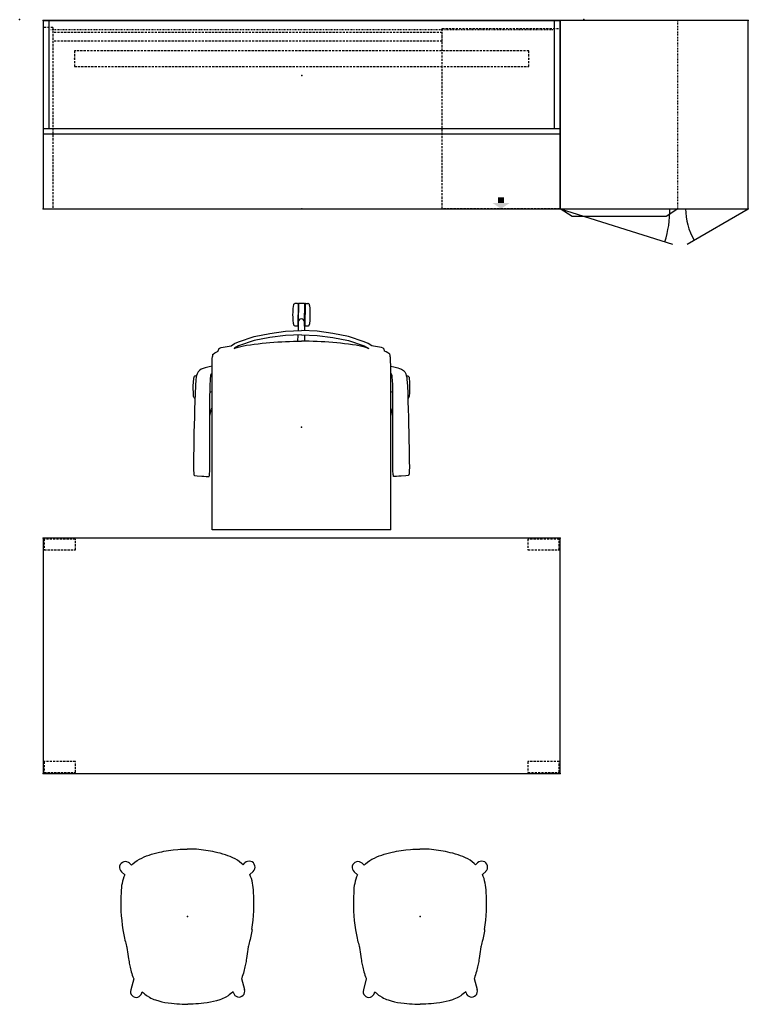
# Model space of a CAD drawing. Header units: inches. Extents: x -435 to -105, y -58 to 70.
# Tile 1 of 256: x -435 to -342, y -56 to 70. Entities that reach past the tile are written whole.
import ezdxf
from ezdxf.enums import TextEntityAlignment as Align

# ---------------------------------------------------------------- set-up
doc = ezdxf.new("R2010")
doc.units = ezdxf.units.IN
doc.header["$LTSCALE"] = 0.285583
doc.header["$MEASUREMENT"] = 0
doc.linetypes.add('DASHEDX2', pattern=[1.5, 1, -0.5])
doc.linetypes.add('HIDDEN', pattern=[0.375, 0.25, -0.125])
for name, color, linetype in [('A-FURN-HAWORTH-ATT', 7, 'Continuous'), ('A-FURN-P-FILE', 20, 'Continuous'), ('A-FURN-P-FREE', 3, 'Continuous'), ('A-FURN-P-LITE', 4, 'Continuous'), ('A-FURN-P-ORGN', 86, 'Continuous'), ('A-FURN-P-ORGN-TEXT3', 86, 'Continuous'), ('A-FURN-P-SEAT', 12, 'Continuous'), ('A-FURN-P-TABLE', 3, 'Continuous'), ('PSATTR', 7, 'Continuous')]:
    doc.layers.add(name, color=color, linetype=linetype)
doc.styles.add('CAD_FNT', font='TXT.SHX', dxfattribs={"height": 1})

# ---------------------------------------------------------------- blocks, each defined once
blk = doc.blocks.new('JDSL-2466-FA-2D')
at = {"layer": 'A-FURN-P-FREE', "linetype": 'Continuous'}
for p, q in [((0, 0), (0, -24)), ((66, 0), (0, 0)), ((66, -24), (66, 0)), ((0, -24), (66, -24))]:
    blk.add_line(p, q, dxfattribs=at)
at = {"layer": 'A-FURN-P-FREE', "linetype": 'DASHEDX2'}
for p, q in [((1.25, -0.88), (0, -0.88)), ((1.25, -0.88), (1.25, -24)), ((50.94, -1.51), (1.25, -1.51)), ((50.94, -2.64), (50.94, -1.51)), ((50.94, -2.64), (1.25, -2.64))]:
    blk.add_line(p, q, dxfattribs=at)
at = {"layer": 'A-FURN-P-FREE'}
for p in [(0, 0), (0, 0), (66, 0), (0, -24), (33, -24), (58.44, -24), (66, -24)]:
    blk.add_point(p, dxfattribs=at)
for points in [[(58.07, -22.55), (58.8, -22.55), (58.07, -23.27), (58.8, -23.27)], [(57.35, -23.27), (58.44, -24), (59.53, -23.27)]]:
    blk.add_solid(points, dxfattribs=at)
at = {"layer": 'PSATTR', "flags": 1}
for tag in ['PSON', 'PSMC', 'PSDH', 'PSPN', 'PSQT', 'PSEC', 'PST5', 'PST4', 'PST3', 'PST2', 'PST1']:
    blk.add_attdef(tag, text='', height=1, dxfattribs=at).set_placement((0, 0), align=Align.TOP_CENTER)
blk = doc.blocks.new('JUFL-3366-2D')
at = {"layer": 'A-FURN-P-FREE', "linetype": 'Continuous'}
for points in [[(0.03, 0), (65.97, 0)], [(0.03, -14.49), (0.03, 0)], [(0.78, -13.82), (0.78, 0)], [(65.22, 0), (65.22, -13.82)], [(65.97, 0), (65.97, -14.49)], [(65.97, -13.82), (0.03, -13.82)], [(65.97, -14.49), (0.03, -14.49)]]:
    blk.add_lwpolyline(points, dxfattribs=at)
at = {"layer": 'A-FURN-P-FREE'}
for p in [(0, 0), (66, 0), (33, -7)]:
    blk.add_point(p, dxfattribs=at)
at = {"layer": 'PSATTR', "flags": 1}
for tag in ['PSON', 'PSMC', 'PSDH', 'PSPN', 'PSQT', 'PSEC', 'PST5', 'PST4', 'PST3', 'PST2', 'PST1']:
    blk.add_attdef(tag, text='', height=1, dxfattribs=at).set_placement((0, 0), align=Align.TOP_CENTER)
blk = doc.blocks.new('LUTS-0058-2D')
at = {"layer": 'A-FURN-P-LITE', "linetype": 'DASHEDX2'}
for p, q in [((29, 3.125), (-29, 3.125)), ((-29, 3.125), (-29, 1.125)), ((29, 1.125), (29, 3.125)), ((-29, 1.125), (29, 1.125))]:
    blk.add_line(p, q, dxfattribs=at)
at = {"layer": 'A-FURN-P-LITE'}
for p in [(-36, 7.115), (36, 7.115), (-29, 2.125), (29, 2.125), (0, 0)]:
    blk.add_point(p, dxfattribs=at)
at = {"layer": 'PSATTR', "flags": 1}
for tag in ['PSON', 'PSMC', 'PSDH', 'PSPN', 'PSQT', 'PSEC', 'PST5', 'PST4', 'PST3', 'PST2', 'PST1']:
    blk.add_attdef(tag, text='', height=1, dxfattribs=at).set_placement((0, 0), align=Align.TOP_CENTER)
blk = doc.blocks.new('J2HB-24-R-2D')
at = {"layer": 'A-FURN-P-FILE'}
for p, q in [((24, 0), (0, 0)), ((0, 0), (0, -24)), ((24, -24), (24, 0)), ((0, -24), (24, -24)), ((0, -24), (14.31, -28.5)), ((16.21, -28.5), (24, -24))]:
    blk.add_line(p, q, dxfattribs=at)
at = {"layer": 'A-FURN-P-FILE', "linetype": 'HIDDEN'}
blk.add_line((15, -24), (15, 0), dxfattribs=at)
at = {"layer": 'A-FURN-P-FILE', "linetype": 'Continuous'}
blk.add_lwpolyline([(15, -24), (13.5, -25), (1.5, -25), (0, -24)], dxfattribs=at)
at = {"layer": 'A-FURN-P-FILE'}
for centre, radius, start, end in [((0, -24), 14, 342.5424, 0), ((24, -24), 8, 180, 210)]:
    blk.add_arc(centre, radius, start, end, dxfattribs=at)
for p in [(0, 0), (0, 0), (24, 0), (0, -24), (24, -24)]:
    blk.add_point(p, dxfattribs=at)
at = {"layer": 'PSATTR', "flags": 1}
for tag in ['PSON', 'PSMC', 'PSDH', 'PSPN', 'PSQT', 'PSEC', 'PST5', 'PST4', 'PST3', 'PST2', 'PST1']:
    blk.add_attdef(tag, text='', height=1, dxfattribs=at).set_placement((0, 0), align=Align.TOP_CENTER)
blk = doc.blocks.new('TARA-3066-JNPN-2D')
at = {"layer": 'A-FURN-P-TABLE'}
for p, q in [((66, 0), (0, 0)), ((0, 0), (0, -30)), ((66, -30), (66, 0)), ((0, -30), (66, -30))]:
    blk.add_line(p, q, dxfattribs=at)
at = {"layer": 'A-FURN-P-TABLE', "linetype": 'DASHEDX2'}
for p, q in [((0.12, -0.12), (0.12, -1.49)), ((4.12, -0.12), (0.12, -0.12)), ((0.12, -0.12), (0.12, -1.49)), ((4.12, -1.49), (4.12, -0.12)), ((61.88, -0.12), (61.88, -1.49)), ((65.88, -0.12), (61.88, -0.12)), ((65.88, -1.49), (65.88, -0.12)), ((0.12, -1.49), (4.12, -1.49)), ((61.88, -1.49), (65.88, -1.49)), ((0.12, -28.51), (0.12, -29.88)), ((4.12, -28.51), (0.12, -28.51)), ((4.12, -29.88), (4.12, -28.51)), ((61.88, -28.51), (61.88, -29.88)), ((65.88, -28.51), (61.88, -28.51)), ((65.88, -29.88), (65.88, -28.51)), ((0.12, -29.88), (4.12, -29.88)), ((61.88, -29.88), (65.88, -29.88))]:
    blk.add_line(p, q, dxfattribs=at)
at = {"layer": 'A-FURN-P-TABLE'}
for p in [(0, 0), (66, 0), (0, -30), (66, -30)]:
    blk.add_point(p, dxfattribs=at)
at = {"layer": 'A-FURN-HAWORTH-ATT', "flags": 1}
for tag, height, p in [('PSMC', 1, (0, 0)), ('HAWMC', 0.1, (0, 0)), ('HAWPN', 0.1, (0, -0.17)), ('PSPN', 1, (0, -1.67)), ('PSON', 1, (0, -3.33)), ('PSQT', 1, (0, -5)), ('PST1', 1, (0, -6.67)), ('PST2', 1, (0, -8.33)), ('PST3', 1, (0, -10)), ('PSEC', 1, (0, -11.67))]:
    blk.add_attdef(tag, text='', height=height, dxfattribs=at).set_placement(p, align=Align.TOP_CENTER)
blk = doc.blocks.new('JTVS-1866-2D')
at = {"layer": 'A-FURN-P-ORGN', "linetype": 'HIDDEN'}
blk.add_line((65.03, -1.17), (0.97, -1.17), dxfattribs=at)
at = {"layer": 'A-FURN-P-ORGN'}
for p in [(0, 0), (66, 0)]:
    blk.add_point(p, dxfattribs=at)
at = {"layer": 'A-FURN-P-ORGN-TEXT3', "linetype": 'Continuous', "style": 'CAD_FNT', "width": 0.55, "flags": 8}
blk.add_attdef('ITEXT3', text='', height=4, dxfattribs=at).set_placement((65, -2.17), align=Align.TOP_RIGHT)
at = {"layer": 'PSATTR', "flags": 1}
for tag in ['PSON', 'PSMC', 'PSDH', 'PSPN', 'PSQT', 'PSEC', 'PST5', 'PST4', 'PST3', 'PST2', 'PST1']:
    blk.add_attdef(tag, text='', height=1, dxfattribs=at).set_placement((0, 0), align=Align.TOP_CENTER)
blk = doc.blocks.new('JXXX-XX-2D')
at = {"layer": 'A-FURN-P-FILE'}
blk.add_point((0, 0), dxfattribs=at)
blk.add_point((0, 0), dxfattribs=at)
at = {"layer": 'PSATTR', "flags": 1}
for tag in ['PSON', 'PSMC', 'PSDH', 'PSPN', 'PSQT', 'PSEC', 'PST5', 'PST4', 'PST3', 'PST2', 'PST1']:
    blk.add_attdef(tag, text='', height=1, dxfattribs=at).set_placement((0, 0), align=Align.TOP_CENTER)
blk = doc.blocks.new('PED-24-RIGHT-2D')
at = {"layer": 'A-FURN-P-FILE', "linetype": 'DASHEDX2'}
for p, q in [((-15.0625, 23), (-0.0625, 23)), ((-15.0625, 0), (-15.0625, 23)), ((-0.0625, 23), (-0.0625, 0)), ((-0.0625, 0), (-15.0625, 0))]:
    blk.add_line(p, q, dxfattribs=at)
at = {"layer": 'A-FURN-P-FILE'}
for p in [(-15.125, 0), (-7.5625, 0), (0, 0)]:
    blk.add_point(p, dxfattribs=at)
at = {"layer": 'PSATTR', "flags": 1}
for tag in ['PSON', 'PSMC', 'PSDH', 'PSPN', 'PSQT', 'PSEC', 'PST5', 'PST4', 'PST3', 'PST2', 'PST1']:
    blk.add_attdef(tag, text='', height=1, dxfattribs=at).set_placement((0, 0), align=Align.TOP_CENTER)
blk = doc.blocks.new('SE5S-XX-101-2D')
at = {"layer": 'A-FURN-P-SEAT'}
for p, q in [((-6.16, 13.81), (-6.3, 13.78)), ((-5.79, 13.84), (-6.16, 13.81)), ((-5.53, 13.86), (-5.79, 13.84)), ((-5.24, 13.86), (-5.53, 13.86)), ((-5.07, 13.86), (-5.24, 13.86)), ((-4.73, 13.85), (-5.07, 13.86)), ((-4.34, 13.83), (-4.73, 13.85)), ((-3.98, 13.79), (-4.34, 13.83)), ((-7.47, 12.53), (-7.37, 12.79)), ((-7.37, 12.79), (-7.22, 13.02)), ((-7.22, 13.02), (-7.03, 13.19)), ((-7.03, 13.19), (-6.8, 13.31)), ((-6.8, 13.31), (-6.56, 13.38)), ((-6.56, 13.38), (-6.31, 13.44)), ((-6.49, 13.61), (-6.5, 13.54)), ((-6.5, 13.54), (-6.5, 13.39)), ((-6.46, 13.67), (-6.49, 13.61)), ((-6.42, 13.72), (-6.46, 13.67)), ((-6.36, 13.76), (-6.42, 13.72)), ((-6.3, 13.78), (-6.36, 13.76)), ((-6.31, 13.44), (-6.05, 13.46)), ((-6.05, 13.46), (-5.26, 13.53)), ((-5.26, 13.53), (-4.26, 13.57)), ((-4.26, 13.57), (-3.27, 13.6)), ((-3.84, 13.76), (-3.98, 13.79)), ((-3.78, 13.73), (-3.84, 13.76)), ((-3.72, 13.7), (-3.78, 13.73)), ((-3.68, 13.64), (-3.72, 13.7)), ((-3.66, 13.59), (-3.68, 13.64)), ((-3.27, 13.6), (-2.27, 13.63)), ((-2.27, 13.63), (-1.28, 13.66)), ((-1.28, 13.66), (-0.28, 13.68)), ((-0.28, 13.68), (0.71, 13.71)), ((0.71, 13.71), (1.7, 13.73)), ((1.7, 13.73), (2.69, 13.75)), ((2.69, 13.75), (3.69, 13.77)), ((3.69, 13.77), (4.58, 13.77)), ((4.58, 13.77), (4.95, 13.78)), ((4.95, 13.78), (5.22, 13.78)), ((5.22, 13.78), (5.51, 13.77)), ((5.51, 13.77), (5.9, 13.75)), ((5.9, 13.75), (5.95, 13.74)), ((5.95, 13.74), (6.09, 13.71)), ((6.09, 13.71), (6.12, 13.7)), ((6.12, 13.7), (6.14, 13.67)), ((6.14, 13.67), (6.16, 13.64)), ((6.16, 13.64), (6.2, 13.32)), ((6.2, 13.32), (6.26, 12.73)), ((6.26, 12.73), (6.28, 12.44)), ((-9.26, 11.3), (-9.29, 11.29)), ((-9.15, 11.31), (-9.26, 11.3)), ((-8.98, 11.32), (-9.15, 11.31)), ((-8.97, 11.34), (-8.98, 11.33)), ((-8.98, 11.33), (-8.98, 11.32)), ((-8.96, 11.35), (-8.97, 11.35)), ((-8.97, 11.35), (-8.97, 11.34)), ((-8.94, 11.36), (-8.96, 11.35)), ((-8.93, 11.36), (-8.94, 11.36)), ((-8.85, 11.37), (-8.93, 11.36)), ((-8.7, 11.38), (-8.85, 11.37)), ((-8.5, 11.39), (-8.7, 11.38)), ((-8.26, 11.39), (-8.5, 11.39)), ((-7.97, 11.4), (-8.26, 11.39)), ((-7.52, 11.4), (-7.97, 11.4)), ((-7.78, 11.4), (-7.68, 11.79)), ((-7.68, 11.79), (-7.55, 12.29)), ((-7.55, 12.29), (-7.47, 12.53)), ((-7.03, 11.41), (-7.52, 11.4)), ((-5.95, 11.41), (-7.03, 11.41)), ((-6.85, 11.46), (-6.91, 11.41)), ((-6.75, 11.51), (-6.85, 11.46)), ((-6.65, 11.54), (-6.75, 11.51)), ((-6.55, 11.57), (-6.65, 11.54)), ((-6.44, 11.58), (-6.55, 11.57)), ((-6.25, 11.6), (-6.44, 11.58)), ((-6.05, 11.61), (-6.25, 11.6)), ((-5.3, 11.65), (-6.05, 11.61)), ((-4.45, 11.41), (-5.95, 11.41)), ((-3.3, 11.68), (-5.3, 11.65)), ((-4.55, 11.41), (-4.47, 11.61)), ((-4.47, 11.61), (-4.44, 11.66)), ((-0.31, 11.41), (-4.45, 11.41)), ((-1.25, 11.68), (-3.3, 11.68)), ((-2.3, 11.47), (-2.39, 11.41)), ((-1.7, 11.64), (-2.3, 11.47)), ((-1.25, 11.68), (-1.7, 11.64)), ((-0.31, 11.69), (-1.25, 11.68)), ((0.68, 11.69), (-0.31, 11.69)), ((2.55, 11.41), (-0.31, 11.41)), ((1.68, 11.69), (0.68, 11.69)), ((2.67, 11.69), (1.68, 11.69)), ((7.55, 11.41), (2.55, 11.41)), ((3.37, 11.69), (2.67, 11.69)), ((4.75, 11.69), (3.37, 11.69)), ((5.41, 11.69), (4.75, 11.69)), ((5.7, 11.69), (5.41, 11.69)), ((5.88, 11.71), (5.7, 11.69)), ((5.98, 11.72), (5.88, 11.71)), ((6.07, 11.73), (5.98, 11.72)), ((6.16, 11.74), (6.07, 11.73)), ((6.25, 11.76), (6.16, 11.74)), ((6.29, 11.77), (6.25, 11.76)), ((6.28, 12.44), (6.3, 12.14)), ((6.32, 11.81), (6.29, 11.77)), ((6.3, 12.14), (6.32, 11.85)), ((6.32, 11.85), (6.32, 11.81)), ((13.06, 11.41), (7.55, 11.41)), ((13.08, 11.4), (13.06, 11.41)), ((13.09, 11.38), (13.08, 11.4)), ((13.09, 11.35), (13.09, 11.38)), ((13.09, 11.35), (13.09, -11.35)), ((-10.13, 10.23), (-10.33, 9.21)), ((-10.07, 10.43), (-10.13, 10.23)), ((-10.06, 10.44), (-10.07, 10.43)), ((-10.02, 10.49), (-10.06, 10.44)), ((-9.99, 10.52), (-10.02, 10.49)), ((-9.95, 10.55), (-9.99, 10.52)), ((-9.91, 10.56), (-9.95, 10.55)), ((-9.83, 10.58), (-9.91, 10.56)), ((-9.78, 10.6), (-9.83, 10.58)), ((-9.75, 10.61), (-9.78, 10.6)), ((-9.69, 10.62), (-9.75, 10.61)), ((-9.6, 10.81), (-9.69, 10.62)), ((-9.46, 11.05), (-9.6, 10.81)), ((-9.31, 11.27), (-9.46, 11.05)), ((-9.29, 11.29), (-9.31, 11.27)), ((-10.37, 8.97), (-10.64, 8.52)), ((-10.33, 9.21), (-10.37, 8.97)), ((-10.87, 8.02), (-11.53, 6.02)), ((-11.02, 6.02), (-10.34, 8.02)), ((-10.64, 8.52), (-10.87, 8.02)), ((-10.33, 7.55), (-10.43, 7.01)), ((-10.34, 8.02), (-10.05, 8.52)), ((-10.2, 8.09), (-10.33, 7.55)), ((-10.05, 8.49), (-10.2, 8.09)), ((-10.05, 8.52), (-10.01, 8.59)), ((-10.01, 8.59), (-10.05, 8.49)), ((-10.49, 6.51), (-10.57, 6.02)), ((-10.43, 7.01), (-10.49, 6.51)), ((-11.53, 6.02), (-11.95, 4.02)), ((-11.42, 4.02), (-11.02, 6.02)), ((-10.63, 5.51), (-10.69, 5.01)), ((-10.57, 6.02), (-10.63, 5.51)), ((-11.95, 4.02), (-12.21, 2.02)), ((-11.67, 2.02), (-11.42, 4.02)), ((-10.79, 4.02), (-10.82, 3.51)), ((-10.75, 4.51), (-10.79, 4.02)), ((-10.69, 5.01), (-10.75, 4.51)), ((-10.89, 2.51), (-10.91, 2.01)), ((-10.86, 3.01), (-10.89, 2.51)), ((-10.82, 3.51), (-10.86, 3.01)), ((-12.21, 2.02), (-12.3, 0)), ((-11.76, 0), (-11.67, 2.02)), ((-10.92, 1.51), (-10.94, 1.01)), ((-10.91, 2.01), (-10.92, 1.51)), ((-15.75, 0.4), (-15.76, -0.36)), ((-15.74, 0.88), (-15.75, 0.81)), ((-15.75, 0.53), (-15.75, 0.81)), ((-15.75, 0.53), (-15.75, 0.51)), ((-15.75, 0.51), (-15.74, 0.5)), ((-15.73, 0.43), (-15.75, 0.4)), ((-15.71, 0.94), (-15.74, 0.88)), ((-15.74, 0.5), (-15.73, 0.48)), ((-15.73, 0.48), (-15.72, 0.47)), ((-13.4, 0.4), (-15.73, 0.43)), ((-15.72, 0.47), (-15.7, 0.47)), ((-15.67, 0.99), (-15.71, 0.94)), ((-15.7, 0.47), (-12.95, 0.45)), ((-15.61, 1.03), (-15.67, 0.99)), ((-15.55, 1.05), (-15.61, 1.03)), ((-15.41, 1.08), (-15.55, 1.05)), ((-15.21, 1.1), (-15.41, 1.08)), ((-14.96, 1.12), (-15.21, 1.1)), ((-14.57, 1.13), (-14.96, 1.12)), ((-14.32, 1.13), (-14.57, 1.13)), ((-14.16, 1.13), (-14.32, 1.13)), ((-13.95, 1.12), (-14.16, 1.13)), ((-13.59, 1.1), (-13.95, 1.12)), ((-13.22, 1.06), (-13.59, 1.1)), ((-12.28, 0.42), (-13.4, 0.4)), ((-13.09, 1.03), (-13.22, 1.06)), ((-13.03, 1), (-13.09, 1.03)), ((-12.97, 0.97), (-13.03, 1)), ((-12.93, 0.91), (-12.97, 0.97)), ((-12.93, 0.45), (-12.95, 0.45)), ((-12.9, 0.85), (-12.93, 0.91)), ((-12.92, 0.46), (-12.93, 0.45)), ((-12.91, 0.47), (-12.92, 0.46)), ((-12.91, 0.41), (-12.9, 0.51)), ((-12.9, 0.49), (-12.91, 0.47)), ((-12.89, 0.41), (-12.91, 0.41)), ((-12.89, 0.79), (-12.9, 0.85)), ((-12.9, 0.51), (-12.89, 0.79)), ((-12.9, 0.51), (-12.9, 0.49)), ((-12.21, -2.02), (-12.3, 0)), ((-11.76, 0), (-11.67, -2.02)), ((-10.95, 0.45), (-11.74, 0.43)), ((-10.94, 1.01), (-10.95, 0.51)), ((-10.95, 0.51), (-10.95, 0)), ((-10.95, -0.51), (-10.95, 0)), ((-15.76, -0.36), (-15.74, -0.39)), ((-15.76, -0.47), (-15.75, -0.46)), ((-15.76, -0.49), (-15.76, -0.47)), ((-15.76, -0.49), (-15.76, -0.77)), ((-15.76, -0.77), (-15.75, -0.84)), ((-15.75, -0.46), (-15.74, -0.44)), ((-15.75, -0.84), (-15.73, -0.9)), ((-15.74, -0.39), (-13.39, -0.4)), ((-15.74, -0.44), (-15.72, -0.43)), ((-15.73, -0.9), (-15.68, -0.95)), ((-15.72, -0.43), (-15.71, -0.43)), ((-15.71, -0.43), (-12.96, -0.45)), ((-15.68, -0.95), (-15.63, -0.99)), ((-15.63, -0.99), (-15.57, -1.01)), ((-15.57, -1.01), (-15.43, -1.05)), ((-15.43, -1.05), (-15.07, -1.08)), ((-15.07, -1.08), (-14.61, -1.11)), ((-14.61, -1.11), (-14.34, -1.12)), ((-14.34, -1.12), (-13.98, -1.11)), ((-13.98, -1.11), (-13.6, -1.1)), ((-13.6, -1.1), (-13.24, -1.07)), ((-13.39, -0.4), (-12.28, -0.42)), ((-13.24, -1.07), (-13.11, -1.03)), ((-13.11, -1.03), (-13.04, -1.01)), ((-13.04, -1.01), (-12.99, -0.97)), ((-12.99, -0.97), (-12.95, -0.92)), ((-12.96, -0.45), (-12.94, -0.46)), ((-12.95, -0.92), (-12.92, -0.86)), ((-12.94, -0.46), (-12.92, -0.47)), ((-12.92, -0.47), (-12.91, -0.48)), ((-12.92, -0.86), (-12.91, -0.8)), ((-12.91, -0.48), (-12.91, -0.5)), ((-12.91, -0.5), (-12.9, -0.51)), ((-12.91, -0.8), (-12.9, -0.51)), ((-12.9, -0.51), (-12.9, -0.41)), ((-10.95, -0.45), (-11.74, -0.43)), ((-10.94, -1.01), (-10.95, -0.51)), ((-10.92, -1.51), (-10.94, -1.01)), ((-11.95, -4.02), (-12.21, -2.02)), ((-11.67, -2.02), (-11.42, -4.02)), ((-10.91, -2.01), (-10.92, -1.51)), ((-10.89, -2.51), (-10.91, -2.01)), ((-10.86, -3.01), (-10.89, -2.51)), ((-10.82, -3.51), (-10.86, -3.01)), ((-10.79, -4.02), (-10.82, -3.51)), ((-11.53, -6.02), (-11.95, -4.02)), ((-11.42, -4.02), (-11.02, -6.02)), ((-10.75, -4.51), (-10.79, -4.02)), ((-10.69, -5.01), (-10.75, -4.51)), ((-10.63, -5.51), (-10.69, -5.01)), ((-10.87, -8.02), (-11.53, -6.02)), ((-11.02, -6.02), (-10.34, -8.02)), ((-10.57, -6.02), (-10.63, -5.51)), ((-10.49, -6.51), (-10.57, -6.02)), ((-10.43, -7.01), (-10.49, -6.51)), ((-10.33, -7.55), (-10.43, -7.01)), ((-10.64, -8.52), (-10.87, -8.02)), ((-10.37, -8.97), (-10.64, -8.52)), ((-10.34, -8.02), (-10.05, -8.52)), ((-10.2, -8.09), (-10.33, -7.55)), ((-10.05, -8.49), (-10.2, -8.09)), ((-10.01, -8.59), (-10.05, -8.49)), ((-10.05, -8.52), (-10.01, -8.59)), ((-10.33, -9.21), (-10.37, -8.97)), ((-10.13, -10.23), (-10.33, -9.21)), ((-10.07, -10.43), (-10.13, -10.23)), ((-10.06, -10.44), (-10.07, -10.43)), ((-10.02, -10.49), (-10.06, -10.44)), ((-9.99, -10.52), (-10.02, -10.49)), ((-9.95, -10.55), (-9.99, -10.52)), ((-9.91, -10.56), (-9.95, -10.55)), ((-9.83, -10.58), (-9.91, -10.56)), ((-9.78, -10.6), (-9.83, -10.58)), ((-9.75, -10.61), (-9.78, -10.6)), ((-9.69, -10.62), (-9.75, -10.61)), ((-9.6, -10.81), (-9.69, -10.62)), ((-9.46, -11.05), (-9.6, -10.81)), ((-9.31, -11.27), (-9.46, -11.05)), ((-9.29, -11.29), (-9.31, -11.27)), ((-9.26, -11.3), (-9.29, -11.29)), ((-9.15, -11.31), (-9.26, -11.3)), ((-8.98, -11.32), (-9.15, -11.31)), ((-8.98, -11.33), (-8.98, -11.32)), ((-8.97, -11.34), (-8.98, -11.33)), ((-8.97, -11.35), (-8.97, -11.34)), ((-8.96, -11.35), (-8.97, -11.35)), ((-8.94, -11.36), (-8.96, -11.35)), ((-8.93, -11.36), (-8.94, -11.36)), ((-8.85, -11.37), (-8.93, -11.36)), ((-8.7, -11.38), (-8.85, -11.37)), ((-8.5, -11.39), (-8.7, -11.38)), ((-8.26, -11.39), (-8.5, -11.39)), ((-7.97, -11.4), (-8.26, -11.39)), ((-7.52, -11.4), (-7.97, -11.4)), ((-7.78, -11.4), (-7.68, -11.79)), ((-7.68, -11.79), (-7.55, -12.29)), ((-7.55, -12.29), (-7.47, -12.53)), ((-7.03, -11.41), (-7.52, -11.4)), ((-7.47, -12.53), (-7.37, -12.79)), ((-5.95, -11.41), (-7.03, -11.41)), ((-6.85, -11.46), (-6.91, -11.41)), ((-6.75, -11.51), (-6.85, -11.46)), ((-6.65, -11.54), (-6.75, -11.51)), ((-6.55, -11.57), (-6.65, -11.54)), ((-6.44, -11.58), (-6.55, -11.57)), ((-6.25, -11.6), (-6.44, -11.58)), ((-6.05, -11.61), (-6.25, -11.6)), ((-5.3, -11.65), (-6.05, -11.61)), ((-4.45, -11.41), (-5.95, -11.41)), ((-3.3, -11.68), (-5.3, -11.65)), ((-4.55, -11.41), (-4.47, -11.61)), ((-4.47, -11.61), (-4.44, -11.66)), ((-0.31, -11.41), (-4.45, -11.41)), ((-1.25, -11.68), (-3.3, -11.68)), ((-2.3, -11.47), (-2.39, -11.41)), ((-1.7, -11.64), (-2.3, -11.47)), ((-1.25, -11.68), (-1.7, -11.64)), ((-0.31, -11.69), (-1.25, -11.68)), ((2.55, -11.41), (-0.31, -11.41)), ((0.68, -11.69), (-0.31, -11.69)), ((1.68, -11.69), (0.68, -11.69)), ((2.67, -11.69), (1.68, -11.69)), ((7.55, -11.41), (2.55, -11.41)), ((3.37, -11.69), (2.67, -11.69)), ((4.75, -11.69), (3.37, -11.69)), ((5.41, -11.69), (4.75, -11.69)), ((5.7, -11.69), (5.41, -11.69)), ((5.88, -11.71), (5.7, -11.69)), ((5.98, -11.72), (5.88, -11.71)), ((6.07, -11.73), (5.98, -11.72)), ((6.16, -11.74), (6.07, -11.73)), ((6.25, -11.76), (6.16, -11.74)), ((6.29, -11.77), (6.25, -11.76)), ((6.26, -12.73), (6.28, -12.44)), ((6.28, -12.44), (6.3, -12.14)), ((6.32, -11.81), (6.29, -11.77)), ((6.3, -12.14), (6.32, -11.85)), ((6.32, -11.85), (6.32, -11.81)), ((13.06, -11.41), (7.55, -11.41)), ((13.08, -11.4), (13.06, -11.41)), ((13.09, -11.38), (13.08, -11.4)), ((13.09, -11.35), (13.09, -11.38)), ((-7.37, -12.79), (-7.22, -13.02)), ((-7.22, -13.02), (-7.03, -13.19)), ((-7.03, -13.19), (-6.8, -13.31)), ((-6.8, -13.31), (-6.56, -13.38)), ((-6.56, -13.38), (-6.31, -13.44)), ((-6.51, -13.39), (-6.52, -13.5)), ((-6.52, -13.5), (-6.5, -13.57)), ((-6.5, -13.57), (-6.48, -13.63)), ((-6.48, -13.63), (-6.43, -13.68)), ((-6.43, -13.68), (-6.38, -13.72)), ((-6.38, -13.72), (-6.32, -13.74)), ((-6.32, -13.74), (-6.18, -13.78)), ((-6.31, -13.44), (-6.05, -13.46)), ((-6.18, -13.78), (-5.73, -13.82)), ((-6.05, -13.46), (-5.26, -13.53)), ((-5.26, -13.53), (-4.26, -13.57)), ((-4.26, -13.57), (-3.27, -13.6)), ((-4.19, -13.81), (-4, -13.8)), ((-4, -13.8), (-3.86, -13.76)), ((-3.86, -13.76), (-3.8, -13.74)), ((-3.8, -13.74), (-3.74, -13.7)), ((-3.74, -13.7), (-3.7, -13.65)), ((-3.7, -13.65), (-3.67, -13.59)), ((-3.67, -13.59), (-3.67, -13.59)), ((-3.27, -13.6), (-2.27, -13.63)), ((-2.27, -13.63), (-1.28, -13.66)), ((-1.28, -13.66), (-0.28, -13.68)), ((-0.28, -13.68), (0.71, -13.71)), ((0.71, -13.71), (1.7, -13.73)), ((1.7, -13.73), (2.69, -13.75)), ((2.69, -13.75), (3.69, -13.77)), ((3.69, -13.77), (4.58, -13.77)), ((4.58, -13.77), (4.95, -13.78)), ((4.95, -13.78), (5.22, -13.78)), ((5.22, -13.78), (5.51, -13.77)), ((5.51, -13.77), (5.9, -13.75)), ((5.9, -13.75), (5.95, -13.74)), ((5.95, -13.74), (6.09, -13.71)), ((6.09, -13.71), (6.12, -13.7)), ((6.12, -13.7), (6.14, -13.67)), ((6.14, -13.67), (6.16, -13.64)), ((6.16, -13.64), (6.2, -13.32)), ((6.2, -13.32), (6.26, -12.73)), ((-5.73, -13.82), (-5.27, -13.84)), ((-5.27, -13.84), (-5.09, -13.85)), ((-5.09, -13.85), (-4.82, -13.84)), ((-4.82, -13.84), (-4.46, -13.83)), ((-4.46, -13.83), (-4.19, -13.81))]:
    blk.add_line(p, q, dxfattribs=at)
blk.add_arc((-13.39, 0), 0.403, 91.4036, 268.6537, dxfattribs=at)
blk.add_point((0, 0), dxfattribs=at)
at = {"layer": 'PSATTR', "flags": 1}
for tag in ['PSON', 'PSMC', 'PSDH', 'PSPN', 'PSQT', 'PSEC', 'PST5', 'PST4', 'PST3', 'PST2', 'PST1']:
    blk.add_attdef(tag, text='', height=1, dxfattribs=at).set_placement((0, 0), align=Align.TOP_CENTER)
blk = doc.blocks.new('HCEM-AAS4-XN-2D')
at = {"layer": 'A-FURN-P-SEAT'}
for p, q in [((-5.09, 7.58), (-5.39, 7.53)), ((-4.79, 7.62), (-5.09, 7.58)), ((-4.49, 7.66), (-4.79, 7.62)), ((-4.23, 7.7), (-4.49, 7.66)), ((-4.09, 7.71), (-4.23, 7.7)), ((-4.01, 7.73), (-4.09, 7.71)), ((-3.95, 7.74), (-4.01, 7.73)), ((-3.88, 7.75), (-3.95, 7.74)), ((-3.74, 7.79), (-3.88, 7.75)), ((-3.59, 7.83), (-3.74, 7.79)), ((-3.39, 7.88), (-3.59, 7.83)), ((-3.19, 7.93), (-3.39, 7.88)), ((-2.97, 7.99), (-3.19, 7.93)), ((-2.75, 8.04), (-2.97, 7.99)), ((-2.54, 8.09), (-2.75, 8.04)), ((-2.32, 8.13), (-2.54, 8.09)), ((-2.11, 8.17), (-2.32, 8.13)), ((-1.89, 8.21), (-2.11, 8.17)), ((-1.67, 8.24), (-1.89, 8.21)), ((5.73, 8.4), (5.35, 7.98)), ((-7.92, 6.88), (-9.33, 7.26)), ((-7.86, 6.91), (-7.92, 6.88)), ((-7.66, 6.98), (-7.86, 6.91)), ((-7.45, 7.06), (-7.66, 6.98)), ((-7.24, 7.12), (-7.45, 7.06)), ((-7.04, 7.18), (-7.24, 7.12)), ((-6.84, 7.23), (-7.04, 7.18)), ((-6.65, 7.28), (-6.84, 7.23)), ((-6.44, 7.33), (-6.65, 7.28)), ((-6.1, 7.4), (-6.44, 7.33)), ((-5.93, 7.44), (-6.1, 7.4)), ((-5.74, 7.47), (-5.93, 7.44)), ((-5.55, 7.5), (-5.74, 7.47)), ((-5.39, 7.53), (-5.55, 7.5)), ((6.58, 7.12), (6.81, 7.36)), ((6.58, 7.12), (6.75, 6.94)), ((6.75, 6.94), (6.96, 6.68)), ((6.96, 6.68), (7.15, 6.4)), ((7.15, 6.4), (7.32, 6.11)), ((-10.11, 5.16), (-10.28, 4.88)), ((-10, 5.31), (-10.11, 5.16)), ((-9.88, 5.46), (-10, 5.31)), ((-9.73, 5.64), (-9.88, 5.46)), ((-9.73, 5.85), (-9.57, 5.81)), ((-9.61, 5.78), (-9.73, 5.64)), ((-9.57, 5.81), (-9.61, 5.78)), ((7.32, 6.11), (7.48, 5.81)), ((7.48, 5.81), (7.62, 5.5)), ((7.62, 5.5), (7.74, 5.18)), ((7.74, 5.18), (7.85, 4.87)), ((-10.63, 4.1), (-10.75, 3.7)), ((-10.56, 4.3), (-10.63, 4.1)), ((-10.47, 4.5), (-10.56, 4.3)), ((-10.38, 4.69), (-10.47, 4.5)), ((-10.28, 4.88), (-10.38, 4.69)), ((7.85, 4.87), (7.95, 4.54)), ((7.95, 4.54), (8.05, 4.21)), ((8.05, 4.21), (8.13, 3.89)), ((8.13, 3.89), (8.21, 3.55)), ((-10.94, 2.9), (-11.01, 2.48)), ((-10.86, 3.31), (-10.94, 2.9)), ((-10.75, 3.7), (-10.86, 3.31)), ((8.21, 3.55), (8.27, 3.26)), ((8.27, 3.26), (8.33, 2.97)), ((8.33, 2.97), (8.39, 2.68)), ((8.39, 2.68), (8.43, 2.38)), ((-11.12, 1.38), (-11.14, 1.03)), ((-11.1, 1.72), (-11.12, 1.38)), ((-11.06, 2.06), (-11.1, 1.72)), ((-11.01, 2.48), (-11.06, 2.06)), ((8.43, 2.38), (8.51, 1.79)), ((8.51, 1.79), (8.57, 1.19)), ((-11.16, 0.69), (-11.17, 0.34)), ((-11.17, 0.34), (-11.17, 0)), ((-11.14, 1.03), (-11.16, 0.69)), ((8.57, 1.19), (8.59, 0.9)), ((8.59, 0.9), (8.6, 0.6)), ((8.6, 0.6), (8.61, 0.3)), ((8.61, 0.3), (8.61, 0)), ((8.61, -0.3), (8.61, 0)), ((-11.17, -0.34), (-11.17, 0)), ((-11.16, -0.69), (-11.17, -0.34)), ((-11.14, -1.03), (-11.16, -0.69)), ((-11.12, -1.38), (-11.14, -1.03)), ((8.51, -1.79), (8.57, -1.19)), ((8.57, -1.19), (8.59, -0.9)), ((8.59, -0.9), (8.6, -0.6)), ((8.6, -0.6), (8.61, -0.3)), ((-11.1, -1.72), (-11.12, -1.38)), ((-11.06, -2.06), (-11.1, -1.72)), ((-11.01, -2.48), (-11.06, -2.06)), ((-10.94, -2.9), (-11.01, -2.48)), ((8.39, -2.68), (8.43, -2.38)), ((8.43, -2.38), (8.51, -1.79)), ((-10.86, -3.31), (-10.94, -2.9)), ((-10.75, -3.7), (-10.86, -3.31)), ((-10.63, -4.1), (-10.75, -3.7)), ((8.13, -3.89), (8.21, -3.56)), ((8.21, -3.56), (8.27, -3.27)), ((8.27, -3.27), (8.33, -2.97)), ((8.33, -2.97), (8.39, -2.68)), ((-10.56, -4.3), (-10.63, -4.1)), ((-10.47, -4.5), (-10.56, -4.3)), ((-10.38, -4.69), (-10.47, -4.5)), ((-10.28, -4.88), (-10.38, -4.69)), ((-10.11, -5.16), (-10.28, -4.88)), ((7.74, -5.18), (7.85, -4.87)), ((7.85, -4.87), (7.95, -4.54)), ((7.95, -4.54), (8.05, -4.21)), ((8.05, -4.21), (8.13, -3.89)), ((-10, -5.31), (-10.11, -5.16)), ((-9.88, -5.46), (-10, -5.31)), ((-9.73, -5.64), (-9.88, -5.46)), ((-9.61, -5.78), (-9.73, -5.64)), ((-9.73, -5.85), (-9.57, -5.81)), ((-9.57, -5.81), (-9.61, -5.78)), ((7.15, -6.4), (7.32, -6.11)), ((7.32, -6.11), (7.48, -5.81)), ((7.48, -5.81), (7.62, -5.5)), ((7.62, -5.5), (7.74, -5.18)), ((-7.92, -6.88), (-9.33, -7.26)), ((-7.86, -6.91), (-7.92, -6.88)), ((-7.66, -6.98), (-7.86, -6.91)), ((-7.45, -7.06), (-7.66, -6.98)), ((-7.24, -7.12), (-7.45, -7.06)), ((-7.04, -7.18), (-7.24, -7.12)), ((-6.84, -7.23), (-7.04, -7.18)), ((-6.65, -7.28), (-6.84, -7.23)), ((-6.44, -7.33), (-6.65, -7.28)), ((-6.1, -7.4), (-6.44, -7.33)), ((-5.93, -7.44), (-6.1, -7.4)), ((-5.74, -7.47), (-5.93, -7.44)), ((-5.55, -7.5), (-5.74, -7.47)), ((-5.39, -7.53), (-5.55, -7.5)), ((-5.09, -7.58), (-5.39, -7.53)), ((6.58, -7.12), (6.75, -6.94)), ((6.58, -7.12), (6.81, -7.36)), ((6.75, -6.94), (6.96, -6.68)), ((6.96, -6.68), (7.15, -6.4)), ((-4.79, -7.62), (-5.09, -7.58)), ((-4.49, -7.66), (-4.79, -7.62)), ((-4.23, -7.7), (-4.49, -7.66)), ((-4.09, -7.71), (-4.23, -7.7)), ((-4.01, -7.73), (-4.09, -7.71)), ((-3.95, -7.74), (-4.01, -7.73)), ((-3.88, -7.75), (-3.95, -7.74)), ((-3.74, -7.79), (-3.88, -7.75)), ((-3.59, -7.83), (-3.74, -7.79)), ((-3.39, -7.88), (-3.59, -7.83)), ((-3.19, -7.93), (-3.39, -7.88)), ((-2.97, -7.99), (-3.19, -7.93)), ((-2.75, -8.04), (-2.97, -7.99)), ((-2.54, -8.09), (-2.75, -8.04)), ((-2.32, -8.13), (-2.54, -8.09)), ((-2.11, -8.17), (-2.32, -8.13)), ((-1.89, -8.21), (-2.11, -8.17)), ((-1.67, -8.24), (-1.89, -8.21)), ((5.73, -8.4), (5.35, -7.98))]:
    blk.add_line(p, q, dxfattribs=at)
for centre, radius, start, end in [((1.7, -13.31), 21.81, 86.338, 98.8819), ((2.98, 2.34), 6.12, 67.2041, 88.9065), ((6.29, 7.9), 0.747, 313.7958, 138.7046), ((-9.56, 6.56), 0.729, 71.9366, 256.4222), ((-9.56, -6.56), 0.729, 103.5778, 288.0634), ((6.29, -7.9), 0.747, 221.2954, 46.2042), ((1.7, 13.31), 21.81, 261.1181, 273.662), ((2.98, -2.34), 6.12, 271.0935, 292.7959)]:
    blk.add_arc(centre, radius, start, end, dxfattribs=at)
blk.add_point((0, 0), dxfattribs=at)
at = {"layer": 'PSATTR', "flags": 1}
for tag in ['PSON', 'PSMC', 'PSDH', 'PSPN', 'PSQT', 'PSEC', 'PST5', 'PST4', 'PST3', 'PST2', 'PST1']:
    blk.add_attdef(tag, text='', height=1, dxfattribs=at).set_placement((0, 0), align=Align.TOP_CENTER)

msp = doc.modelspace()

# ---------------------------------------------------------------- block references
for name, p in [('LUTS-0058-2D', (-399.49, 62.51)), ('JDSL-2466-FA-2D', (-432.49, 69.51)), ('JUFL-3366-2D', (-432.49, 69.51)), ('JTVS-1866-2D', (-432.49, 69.51)), ('JXXX-XX-2D', (-432.49, 69.51)), ('J2HB-24-R-2D', (-366.49, 69.51)), ('PED-24-RIGHT-2D', (-366.49, 45.51))]:
    msp.add_blockref(name, p)
for name, p, rotation in [('SE5S-XX-101-2D', (-399.53, 17.67), 270), ('TARA-3066-JNPN-2D', (-366.49, -26.49), 180), ('HCEM-AAS4-XN-2D', (-414.08, -44.75), 90.1691083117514), ('HCEM-AAS4-XN-2D', (-384.39, -44.75), 90.1691083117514)]:
    msp.add_blockref(name, p, dxfattribs=dict(rotation=rotation))

doc.saveas('drawing.dxf')
